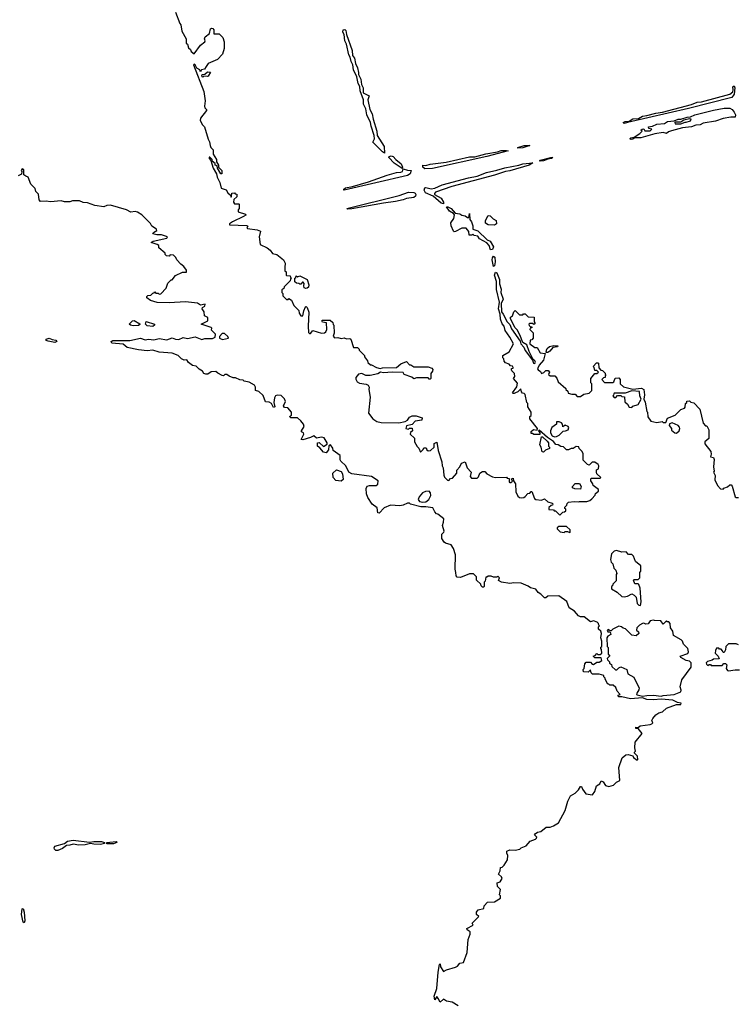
# Model space of a CAD drawing. Extents: x 1980017 to 2252640, y 74400 to 266395.
# Tile 158 of 256: x 2048573 to 2055156, y 205650 to 214690. Entities that reach past the tile are written whole.
import ezdxf

# ---------------------------------------------------------------- set-up
doc = ezdxf.new("R2010")
doc.units = 0

msp = doc.modelspace()

# ---------------------------------------------------------------- linework, layer by layer
at = {"layer": '0CON20XD'}
for points in [[(2050005, 214760), (2050043.3, 214655), (2050053.9, 214643.9), (2050063.3, 214583.3), (2050102.5, 214515), (2050102.5, 214475), (2050115.8, 214465.8), (2050122.3, 214432.3), (2050142, 214415), (2050147.7, 214397.7), (2050175, 214377.5), (2050234.4, 214455.6), (2050273.3, 214485), (2050276.7, 214495), (2050270, 214515), (2050276.4, 214533.6), (2050317, 214563), (2050326.7, 214605), (2050335, 214611.2), (2050348.3, 214608.3), (2050357.5, 214595), (2050355, 214560), (2050405, 214560), (2050440, 214525), (2050450, 214485), (2050450, 214425), (2050437, 214373), (2050390, 214325), (2050305, 214287.5), (2050285, 214260), (2050270, 214235), (2050241.7, 214228.3), (2050235, 214210), (2050228.3, 214228.3), (2050200, 214245), (2050186.2, 214275), (2050175, 214282.5), (2050170, 214275), (2050265, 214030), (2050276.7, 213945), (2050270, 213895), (2050275, 213880), (2050290, 213865), (2050290, 213855), (2050232.5, 213785), (2050230, 213765), (2050253, 213723), (2050270, 213705), (2050303, 213593), (2050317, 213567), (2050323, 213533), (2050330, 213515), (2050350, 213495), (2050350, 213455), (2050380, 213405), (2050380, 213385), (2050400, 213355), (2050400, 213335), (2050430, 213305), (2050430, 213275), (2050420, 213275), (2050390, 213325), (2050388.3, 213348.3), (2050370, 213355), (2050368.3, 213368.3), (2050341.7, 213391.7), (2050340, 213405), (2050318.3, 213428.3), (2050312.5, 213427.5), (2050312.5, 213415), (2050328.3, 213398.3), (2050350, 213325), (2050382.5, 213275), (2050386.7, 213245), (2050412.5, 213195), (2050423.6, 213143.6), (2050468.8, 213128.8), (2050485, 213100), (2050508.3, 213078.3), (2050515, 213060), (2050520, 213065), (2050521.7, 213098.3), (2050545, 213100), (2050551.7, 213091.7), (2050568.3, 213088.3), (2050567, 213063), (2050541.7, 213038.3), (2050537.5, 213015), (2050545, 213000), (2050585, 213000), (2050590, 212995), (2050590, 212955), (2050580, 212945), (2050580, 212925), (2050647.5, 212905), (2050650, 212895), (2050627.6, 212882.4), (2050526.7, 212835), (2050500, 212815), (2050500, 212805), (2050659.3, 212799.3), (2050670, 212795), (2050660, 212775), (2050665, 212772.5), (2050755, 212760), (2050785, 212747.5), (2050772.5, 212695), (2050782.5, 212625), (2050846.1, 212596.1), (2050873.3, 212575), (2050895, 212542.5), (2050935, 212532.5), (2050997.5, 212485), (2051012.5, 212455), (2051007.5, 212415), (2051010, 212385), (2051020, 212375), (2051020, 212345), (2051025, 212340), (2051058.3, 212338.3), (2051061.7, 212321.7), (2051070, 212315), (2051061.7, 212308.3), (2051058.3, 212291.7), (2051001.7, 212238.3), (2050998.3, 212221.7), (2050981.7, 212208.3), (2050980, 212185), (2050990, 212175), (2050990, 212155), (2051025, 212120), (2051038.3, 212121.7), (2051045, 212130), (2051070, 212115), (2051090, 212065), (2051138.3, 212018.3), (2051140, 211995), (2051155, 211970), (2051175, 211970), (2051183, 212017), (2051197, 212053), (2051205, 212056), (2051215, 212047.5), (2051230, 212005), (2051221.5, 211875), (2051225, 211817.5), (2051235, 211807.5), (2051245, 211807.5), (2051265, 211837.5), (2051345, 211811.2), (2051374.2, 211815.8), (2051386, 211824), (2051393.8, 211845), (2051390, 211905), (2051355, 211912.5), (2051350, 211925), (2051355, 211930), (2051425, 211930), (2051448.3, 211908.3), (2051451.7, 211891.7), (2051460, 211885), (2051461.7, 211811.7), (2051452.5, 211785), (2051465, 211770), (2051495, 211772.5), (2051525, 211762.5), (2051555, 211770), (2051575, 211760), (2051605, 211762.5), (2051615, 211757.5), (2051640.7, 211680.7), (2051675, 211680), (2051690, 211665), (2051690, 211655), (2051740, 211605), (2051740, 211595), (2051768.3, 211558.3), (2051771.7, 211541.7), (2051795, 211520), (2051805, 211520), (2051850, 211495), (2051885, 211487.5), (2051906, 211494), (2052035, 211497.5), (2052075, 211530), (2052125, 211550), (2052155, 211520), (2052165, 211520), (2052195, 211502.5), (2052325, 211502.5), (2052359.2, 211489.2), (2052368, 211478), (2052366.1, 211463.9), (2052348.3, 211441.7), (2052350, 211395), (2052345, 211390), (2052335, 211390), (2052325, 211400), (2052265, 211402.5), (2052218.3, 211401.7), (2052195, 211392.5), (2052175, 211407.5), (2052105, 211432.5), (2052095, 211450), (2051995, 211454), (2051915, 211447.5), (2051887, 211453), (2051861.7, 211438.3), (2051793.6, 211423.6), (2051753.9, 211423.9), (2051715, 211442.5), (2051684.3, 211435.7), (2051661.2, 211405), (2051660.7, 211390.7), (2051673.3, 211365), (2051695, 211353.3), (2051755, 211342.5), (2051773, 211333), (2051782.5, 211315), (2051780, 211295), (2051791.2, 211225), (2051777, 211077), (2051816, 211025), (2051855, 211001.9)], [(2051925, 213464.2), (2051905, 213476), (2051817.5, 213565), (2051832.5, 213595), (2051830.6, 213625), (2051801.4, 213711.4), (2051796.4, 213746.4), (2051763.1, 213815), (2051751.3, 213871.3), (2051732.2, 213915), (2051730.6, 213955), (2051699.2, 214035), (2051696.2, 214075), (2051681.9, 214105), (2051670.8, 214165), (2051639.5, 214229.5), (2051633.1, 214275), (2051616.7, 214305), (2051608.8, 214345), (2051595, 214367.5), (2051574.2, 214465), (2051559.4, 214495), (2051552.5, 214552.5), (2051541.4, 214575), (2051545, 214596.7), (2051559.2, 214599.2), (2051569.7, 214589.7), (2051576, 214555), (2051627, 214407), (2051631.7, 214361.7), (2051650, 214335), (2051657.3, 214287.3), (2051676.7, 214246.7), (2051685.7, 214205), (2051685.7, 214185), (2051707.1, 214145), (2051714, 214094), (2051727.5, 214065), (2051728.6, 214018.6), (2051782, 213992), (2051770.6, 213955), (2051788.1, 213865), (2051810.8, 213825), (2051818.6, 213775), (2051852.2, 213665), (2051856.9, 213625), (2051921.2, 213525), (2051925, 213464.2)], [(2050255, 214163.3), (2050247.5, 214175), (2050250, 214185), (2050275, 214190), (2050298.3, 214211.7), (2050327, 214207), (2050305, 214172.5), (2050295, 214167.5), (2050265, 214170), (2050255, 214163.3)], [(2054125, 213736.7), (2054116.7, 213745), (2054135, 213753.8), (2054172, 213758), (2054205, 213780), (2054256.7, 213783.3), (2054295, 213804.2), (2054335, 213808.6), (2054415, 213832.5), (2054479.1, 213840.9), (2054745, 213911.9), (2054795, 213933.5), (2054835, 213934.4), (2055095, 214006.4), (2055122.4, 214027.6), (2055127.5, 214045), (2055125, 214072.5), (2055135, 214083.3), (2055141.4, 214065), (2055136.9, 214005), (2055113.8, 213975), (2054717.5, 213875), (2054155, 213744.2), (2054125, 213736.7)], [(2054189.3, 213589.3), (2054177.5, 213595), (2054187.5, 213605), (2054217.5, 213612.5), (2054270, 213645), (2054290, 213665), (2054280, 213675), (2054290, 213685), (2054307, 213687), (2054315, 213670), (2054365, 213670), (2054380, 213685), (2054351.7, 213691.7), (2054350, 213705), (2054387, 213713), (2054425, 213730), (2054495, 213737.5), (2054525, 213753.8), (2054585, 213760), (2054620, 213775), (2054645, 213776.7), (2054705, 213796), (2054735, 213797.5), (2054774.4, 213815.6), (2054945, 213859.4), (2055045, 213878.6), (2055095, 213878), (2055116.7, 213865), (2055135, 213840), (2055146.9, 213815), (2055145, 213793.8), (2055105.4, 213794.6), (2055035, 213781.1), (2054965, 213758.9), (2054851.5, 213738.5), (2054823.3, 213725), (2054785, 213720.6), (2054742.5, 213705), (2054662.3, 213697.7), (2054560.3, 213670.3), (2054531.4, 213658.6), (2054515, 213643.3), (2054485, 213653.1), (2054408.7, 213641.3), (2054277.5, 213605), (2054225, 213604), (2054205, 213591.4), (2054189.3, 213589.3)], [(2054645, 213732.5), (2054685, 213750), (2054695, 213747.5), (2054735, 213760), (2054740, 213775), (2054725, 213780), (2054673, 213767), (2054645, 213750), (2054595, 213750), (2054590, 213745), (2054593, 213733), (2054645, 213732.5)], [(2053150, 213510), (2053150, 213515), (2053207.5, 213535), (2053260, 213535), (2053195, 213514.4), (2053150, 213510)], [(2052085, 213323.3), (2052011.8, 213371.8), (2051964.3, 213425), (2051966.7, 213435), (2051985, 213439.4), (2052003.2, 213433.2), (2052028, 213405), (2052077.4, 213367.4), (2052090, 213335), (2052085, 213323.3)], [(2052295, 213319.1), (2052275.6, 213335), (2052276.7, 213353.3), (2052305, 213352.2), (2052345, 213364.6), (2052489.3, 213380.7), (2052705, 213431.4), (2052755, 213430), (2052855, 213459.4), (2052963.3, 213476.7), (2052995, 213488.1), (2053045, 213490), (2053060, 213485), (2052865, 213433.5), (2052365, 213324.5), (2052295, 213319.1)], [(2052465, 212998.8), (2052443.6, 213003.6), (2052370, 213070), (2052300.6, 213100.6), (2052288.2, 213125), (2052295, 213145.4), (2052305, 213148.7), (2052352.1, 213137.9), (2052385, 213142), (2052455, 213174.5), (2052695, 213238.9), (2052775, 213254.4), (2052862.1, 213287.9), (2052955, 213307.1), (2053029.7, 213330.3), (2053157.1, 213352.9), (2053195, 213365.8), (2053286.4, 213376.4), (2053252.5, 213355), (2053075, 213301.5), (2053035, 213294.6), (2052935, 213260.7), (2052543.1, 213156.9), (2052392, 213105), (2052381.9, 213095), (2052384.2, 213084.2), (2052445, 213051.2), (2052465.6, 213015), (2052465, 212998.8)], [(2053355, 213390), (2053347.5, 213395), (2053355, 213400), (2053450, 213425), (2053470, 213425), (2053457.5, 213415), (2053425, 213410), (2053385, 213392.5), (2053355, 213390)], [(2051862.5, 210425), (2051866.7, 210455), (2051805, 210496), (2051625, 210519.2), (2051596.2, 210535), (2051570, 210595), (2051523.8, 210635), (2051518.3, 210648.3), (2051518.3, 210688.3), (2051452.5, 210735), (2051450, 210755), (2051427.5, 210787.5), (2051412.5, 210777.5), (2051409.2, 210740.8), (2051388.3, 210711.7), (2051365, 210717.5), (2051330, 210760), (2051310, 210775), (2051307.5, 210795), (2051310, 210805), (2051325, 210806.7), (2051365, 210772.5), (2051398.3, 210791.7), (2051397.5, 210805), (2051370.8, 210850.8), (2051345, 210855.6), (2051298, 210848), (2051275, 210870), (2051245.8, 210854.2), (2051175, 210833.3), (2051160, 210835), (2051182.5, 210885), (2051180, 210895), (2051162.5, 210905), (2051162.5, 210915), (2051187.5, 210955), (2051179.2, 210975), (2051155, 211008), (2051125, 211033.3), (2051065, 211033.3), (2051050, 211045), (2051070.7, 211059.3), (2051071.2, 211085), (2051035, 211126.7), (2051005, 211130), (2050997.5, 211145), (2051014, 211185), (2051005, 211209.2), (2050975, 211238.9), (2050938.6, 211241.4), (2050923.3, 211235), (2050913, 211217), (2050908.8, 211175), (2050917.5, 211135), (2050905, 211130), (2050886.2, 211166.2), (2050865, 211176.7), (2050830.7, 211180.7), (2050808.3, 211238.3), (2050770, 211275), (2050740, 211285), (2050740, 211315), (2050730, 211335), (2050681.7, 211361.7), (2050635, 211370), (2050625, 211380), (2050595, 211382.5), (2050555, 211402.5), (2050535, 211402.5), (2050496.7, 211416.7), (2050475, 211432.5), (2050458.3, 211431.7), (2050445, 211420), (2050433, 211423), (2050393, 211443), (2050375, 211460), (2050333, 211457), (2050300, 211435), (2050283.6, 211433.6), (2050265, 211442.5), (2050253, 211463), (2050221.7, 211481.7), (2050195, 211507.5), (2050160, 211515), (2050123.6, 211543.6), (2050107, 211567), (2050083, 211563), (2050060, 211575), (2050030, 211605), (2049975, 211628), (2049855, 211636), (2049795, 211654), (2049745, 211648), (2049665, 211657.5), (2049561.3, 211681.3), (2049525, 211711.9), (2049418.8, 211718.8), (2049412.5, 211735), (2049427.3, 211742.7), (2049585, 211745.5), (2049682.9, 211767.1), (2049725, 211751.8), (2049755, 211757.5), (2049805, 211750.6), (2049855, 211762.5), (2049925, 211751.1), (2049975, 211769.2), (2050005, 211756.2), (2050035, 211752.5), (2050075, 211772.5), (2050115, 211764), (2050185, 211776.7), (2050245, 211752.5), (2050275, 211763.3), (2050345, 211761.2), (2050370, 211775), (2050371.7, 211801.7), (2050335, 211840), (2050337.5, 211857.5), (2050333, 211863), (2050240, 211895), (2050300, 211925), (2050300, 211955), (2050271.7, 211971.7), (2050267, 212007), (2050250, 212035), (2050251.7, 212048.3), (2050275, 212060), (2050277, 212077), (2050235, 212070), (2050205, 212086.7), (2050095, 212098), (2049945, 212088.8), (2049835, 212093.3), (2049775, 212110), (2049740, 212135), (2049741.7, 212148.3), (2049751.7, 212158.3), (2049778.3, 212161.7), (2049795, 212180), (2049808.3, 212181.7), (2049815, 212190), (2049825, 212180), (2049845, 212180), (2049855, 212170), (2049868.3, 212171.7), (2049920, 212225), (2049935, 212270), (2049965, 212300), (2049975, 212300), (2050005, 212340), (2050068.3, 212371.7), (2050105, 212372.5), (2050105, 212390), (2050082.3, 212422.3), (2050054.1, 212444.1), (2050016.2, 212486.2), (2050008.8, 212505), (2049985, 212526.7), (2049955, 212530), (2049945, 212520), (2049921.7, 212521.7), (2049910, 212535), (2049910, 212545), (2049850, 212595), (2049850, 212615), (2049835.9, 212625.9), (2049780, 212645), (2049800, 212655), (2049925, 212682.5), (2049930, 212695), (2049875, 212713.3), (2049834.2, 212714.2), (2049797.5, 212725), (2049802.5, 212735), (2049833.3, 212755), (2049830, 212765), (2049787.5, 212795), (2049775, 212817.5), (2049695, 212896.7), (2049655, 212922.5), (2049635, 212927.5), (2049595, 212922.5), (2049555, 212942.5), (2049406.1, 212986.1), (2049375, 212983.3), (2049345, 212970), (2049263.9, 212983.9), (2049195, 213007.5), (2049155, 213012.5), (2049123, 213027), (2049057, 213027), (2049033, 213017), (2049005, 213016.2), (2048985, 213016.2), (2048955, 213028), (2048855, 213018), (2048815, 213023.8), (2048765, 213021.2), (2048753.3, 213035), (2048747, 213087), (2048721.7, 213111.7), (2048715, 213140), (2048675, 213180), (2048650, 213245), (2048628.3, 213251.7), (2048610, 213265), (2048611.7, 213311.7), (2048595, 213320), (2048587.5, 213305), (2048592.5, 213295), (2048590, 213270), (2048560, 213255)], [(2051555, 213124.5), (2051550, 213125), (2051552, 213135), (2051566.7, 213145), (2051631.7, 213158.3), (2051778, 213202), (2051947.3, 213262.7), (2052033.9, 213286.1), (2052075, 213289.4), (2052088, 213295), (2052095, 213320), (2052135, 213306.7), (2052168, 213305), (2052158.8, 213275), (2052135, 213260.3), (2051555, 213124.5)], [(2051585, 212950), (2051577.5, 212955), (2052057.5, 213075), (2052145, 213107.5), (2052195, 213101.5), (2052206.4, 213096.4), (2052212.3, 213085), (2052209.4, 213070.6), (2052195, 213057.5), (2052125, 213049.1), (2052095, 213035.6), (2052025, 213020), (2051915, 213006.2), (2051625, 212953.6), (2051585, 212950)], [(2052897.3, 212577.3), (2052886.7, 212616.7), (2052865, 212640), (2052796.1, 212676.1), (2052780.7, 212700.7), (2052747.5, 212707.5), (2052735, 212720), (2052725, 212710), (2052701.7, 212711.7), (2052700, 212745), (2052675, 212776.2), (2052635, 212775.7), (2052575, 212746), (2052565, 212743.3), (2052558.3, 212748.3), (2052536.7, 212796.7), (2052531.9, 212825), (2052560.9, 212865), (2052566.6, 212896.6), (2052558.7, 212908.7), (2052522.1, 212932.1), (2052495, 212970), (2052505, 212972), (2052537.6, 212957.6), (2052574.1, 212914.1), (2052615, 212907.5), (2052635, 212893.5), (2052665, 212888.8), (2052685, 212872.9), (2052697.5, 212875), (2052705, 212910), (2052709.4, 212855), (2052723.6, 212833.6), (2052736.3, 212796.3), (2052736.4, 212766.4), (2052780.2, 212750.2), (2052867.2, 212667.2), (2052895.5, 212655.5), (2052925.4, 212605.4), (2052915, 212579.4), (2052897.3, 212577.3)], [(2052935, 212804.4), (2052875, 212805.8), (2052852.1, 212822.1), (2052851.1, 212845), (2052875, 212892.9), (2052895, 212890), (2052922, 212862), (2052948.6, 212845), (2052952.5, 212815), (2052935, 212804.4)], [(2052925, 212422.5), (2052914.4, 212485), (2052915.6, 212504.4), (2052925, 212518), (2052937.9, 212507.9), (2052940, 212465), (2052935, 212430), (2052925, 212422.5)], [(2051855, 211001.9), (2051895, 210992.5), (2052055, 210987.5), (2052115, 211000), (2052136.4, 211013.6), (2052155, 211040), (2052178.3, 211051.7), (2052215, 211052.5), (2052270, 211035), (2052267, 211013), (2052205, 211002.5), (2052178.3, 210971.7), (2052125, 210960), (2052120, 210935), (2052145, 210930), (2052155, 210940), (2052178.3, 210938.3), (2052180, 210915), (2052161.7, 210898.3), (2052160, 210885), (2052198.3, 210848.3), (2052200, 210815), (2052225, 210770), (2052240, 210755), (2052255, 210720), (2052280, 210745), (2052285, 210760), (2052308.3, 210758.3), (2052311.7, 210741.7), (2052325, 210730), (2052347, 210733), (2052380, 210765), (2052380, 210800), (2052405, 210810), (2052417.5, 210735), (2052451.7, 210631.7), (2052452.5, 210595), (2052462.5, 210575), (2052468.3, 210508.3), (2052475, 210490), (2052501.7, 210461.7), (2052515, 210460), (2052531.7, 210478.3), (2052548.3, 210481.7), (2052590, 210525), (2052590, 210555), (2052617, 210583), (2052630.7, 210619.3), (2052665, 210630), (2052683.9, 210573.9), (2052720, 210535), (2052712.5, 210495), (2052721.7, 210481.7), (2052775, 210480), (2052788.3, 210491.7), (2052800, 210525), (2052825, 210540), (2052845, 210540), (2052865, 210520), (2052915, 210492.5), (2052945, 210487.5), (2053045, 210490), (2053051.7, 210481.7), (2053068.3, 210478.3), (2053070, 210445), (2053075, 210440), (2053085, 210440), (2053098.3, 210451.7), (2053090, 210475), (2053105, 210480), (2053110, 210455), (2053127, 210427), (2053130, 210355), (2053147.5, 210315), (2053163.6, 210303.6), (2053185, 210300), (2053205, 210302.5), (2053217, 210313), (2053241.7, 210338.3), (2053258.3, 210341.7), (2053271.7, 210358.3), (2053278.3, 210358.3), (2053303.3, 210295), (2053313.9, 210283.9), (2053365, 210277.5), (2053395, 210290), (2053423, 210263), (2053465, 210250), (2053470, 210245), (2053468.3, 210231.7), (2053455, 210230), (2053435, 210210), (2053433, 210193), (2053475, 210190), (2053481.7, 210181.7), (2053495, 210180), (2053535, 210140), (2053561.7, 210168.3), (2053578.3, 210171.7), (2053588.3, 210181.7), (2053590, 210195), (2053581.7, 210201.7), (2053580, 210215), (2053598.3, 210231.7), (2053601.7, 210248.3), (2053615, 210260), (2053665, 210266.7), (2053705, 210262.5), (2053715, 210267.5), (2053783, 210267), (2053810, 210275), (2053828.3, 210291.7), (2053860, 210325), (2053861.7, 210338.3), (2053888.3, 210361.7), (2053890, 210375), (2053841.7, 210411.7), (2053838.3, 210428.3), (2053820, 210455), (2053820, 210475), (2053825, 210480), (2053905, 210480), (2053910, 210485), (2053875, 210520), (2053870, 210535), (2053871.7, 210558.3), (2053890, 210565), (2053892.5, 210595), (2053887.5, 210605), (2053855, 210627.5), (2053833, 210627), (2053805, 210600), (2053790, 210605), (2053750, 210645), (2053747.5, 210705), (2053740, 210725), (2053711.7, 210751.7), (2053708.3, 210768.3), (2053685, 210770), (2053657, 210753), (2053638.3, 210751.7), (2053615, 210740), (2053595, 210740), (2053568.3, 210768.3), (2053545, 210770), (2053520, 210785), (2053499.3, 210789.3), (2053476.4, 210816.4), (2053420, 210855), (2053345, 210920), (2053340, 210915), (2053350, 210895), (2053350, 210880), (2053295, 210880), (2053285, 210890), (2053271.7, 210891.7), (2053271.7, 210908.3), (2053291.7, 210928.3), (2053325, 210920), (2053330, 210935), (2053260, 211025), (2053260, 211045), (2053270, 211055), (2053270, 211085), (2053240, 211135), (2053240, 211165), (2053230, 211175), (2053217, 211247), (2053208.3, 211258.3), (2053191.7, 211261.7), (2053181.7, 211271.7), (2053175, 211300), (2053147.5, 211272.5), (2053127.5, 211265), (2053115, 211256.7), (2053105, 211257.5), (2053101.2, 211265), (2053140.7, 211319.3), (2053147, 211353), (2053110, 211395), (2053120, 211415), (2053118.3, 211441.7), (2053092.5, 211465), (2053090, 211475), (2053091.7, 211488.3), (2053105, 211490), (2053107, 211497), (2053098.3, 211508.3), (2053081.7, 211511.7), (2053068.3, 211528.3), (2053035, 211540), (2053023, 211553), (2053020, 211575), (2053010, 211585), (2053010, 211605), (2053069.3, 211640.7), (2053107.5, 211715), (2053076.7, 211775), (2053033.3, 211835), (2053022.5, 211875), (2053006.4, 211896.4), (2052989.5, 211939.5), (2052986.1, 211986.1), (2052971.1, 212035), (2052979.4, 212095), (2052953.8, 212213.8), (2052951.4, 212285), (2052934.5, 212345), (2052945, 212372), (2052955, 212366.2), (2052981.9, 212305), (2052980.6, 212265), (2052996.7, 212215), (2052992.2, 212185), (2053013.3, 212125), (2052995.5, 212085), (2052997.7, 212007.7), (2053015.4, 211985.4), (2053049.4, 211915), (2053075, 211890.8), (2053090.8, 211850.8), (2053169.1, 211739.1), (2053176.7, 211715), (2053204.5, 211684.5), (2053215, 211653.8), (2053284.1, 211564.1), (2053293.1, 211535), (2053305, 211532.5), (2053310, 211545), (2053306.2, 211556.2), (2053290.7, 211570.7), (2053252.3, 211642.3), (2053232.5, 211705), (2053195.9, 211725.9), (2053167.5, 211797.5), (2053142.5, 211842.5), (2053121.2, 211865), (2053082.5, 211945), (2053082.5, 211957.5), (2053098.3, 211971.7), (2053111.7, 212008.3), (2053125, 212020), (2053165, 211980), (2053195, 211980), (2053201.7, 211988.3), (2053215, 211990), (2053245, 211960), (2053298.3, 211958.3), (2053300, 211915), (2053308.3, 211901.7), (2053295, 211890), (2053285, 211900), (2053255, 211900), (2053250, 211895), (2053251.7, 211881.7), (2053261.7, 211871.7), (2053278.3, 211868.3), (2053278.3, 211861.7), (2053261.7, 211858.3), (2053260, 211845), (2053290, 211815), (2053290, 211765), (2053278.3, 211751.7), (2053261.7, 211748.3), (2053260, 211715), (2053305, 211680), (2053325, 211680), (2053355, 211630), (2053400, 211625), (2053384, 211565), (2053343.4, 211516.6), (2053330, 211485), (2053335, 211473.8), (2053358.3, 211458.3), (2053365, 211442.5), (2053388.3, 211451.7), (2053405, 211470), (2053428.3, 211468.3), (2053440, 211455), (2053431.7, 211431.7), (2053445, 211420), (2053488.3, 211418.3), (2053508.3, 211398.3), (2053520, 211365), (2053590, 211305), (2053590, 211295), (2053608.3, 211278.3), (2053611.7, 211261.7), (2053645, 211250), (2053675, 211250), (2053695, 211230), (2053725, 211230), (2053755, 211250), (2053805, 211260), (2053830, 211285), (2053830, 211345), (2053820, 211355), (2053820, 211395), (2053855, 211440), (2053875, 211440), (2053890, 211455), (2053875, 211470), (2053855, 211470), (2053850, 211495), (2053840, 211505), (2053871.7, 211538.3), (2053885, 211540), (2053890, 211535), (2053893, 211493), (2053911.7, 211471.7), (2053925, 211470), (2053950, 211445), (2053951.7, 211431.7), (2053960, 211425), (2053951.7, 211418.3), (2053950, 211405), (2053935, 211400), (2053920, 211385), (2053945, 211360), (2054021.7, 211358.3), (2054030, 211365), (2054041.7, 211398.3), (2054075, 211400), (2054090, 211385), (2054090, 211345), (2054118.3, 211318.3), (2054205, 211297.5), (2054285, 211305.8), (2054305.6, 211295.6), (2054312.9, 211245), (2054307.5, 211205), (2054319.3, 211179.3), (2054333, 211093), (2054340, 211085), (2054343, 211043), (2054370, 211005), (2054425, 210992.5), (2054475, 211000), (2054485, 210990), (2054508.3, 210991.7), (2054525, 211030), (2054595, 211060), (2054645, 211110), (2054678.3, 211121.7), (2054687, 211133), (2054690, 211165), (2054700, 211175), (2054701.7, 211188.3), (2054725, 211190), (2054738.3, 211178.3), (2054765, 211172.5), (2054820, 211115), (2054850, 210985), (2054871.7, 210961.7), (2054885, 210960), (2054902.5, 210925), (2054902.5, 210845), (2054867.5, 210812.5), (2054866.7, 210795), (2054922.5, 210725), (2054925, 210700), (2054920, 210675), (2054945, 210670), (2054951.7, 210651.7), (2054947.5, 210585), (2054952.5, 210545), (2054947.5, 210535), (2054962.5, 210505), (2054957.5, 210465), (2054981.7, 210411.7), (2055011.7, 210381.7), (2055035, 210380), (2055041.7, 210388.3), (2055075, 210400), (2055095, 210420), (2055108.3, 210418.3), (2055117, 210407), (2055145, 210310), (2055153, 210303), (2055175, 210302.5)], [(2051201.2, 212221.2), (2051187.5, 212227.5), (2051182.5, 212245), (2051186.7, 212266.7), (2051178.3, 212278.3), (2051171.7, 212278.3), (2051155, 212260), (2051145, 212260), (2051138.3, 212268.3), (2051115, 212270), (2051101.7, 212281.7), (2051100, 212315), (2051108.3, 212321.7), (2051111.7, 212338.3), (2051125, 212330), (2051147, 212337), (2051212.5, 212305), (2051230, 212255), (2051226.2, 212235), (2051215, 212224.2), (2051201.2, 212221.2)], [(2049615, 211880), (2049590, 211885), (2049580, 211895), (2049610, 211925), (2049625, 211927.5), (2049678.3, 211898.3), (2049678.3, 211891.7), (2049665, 211882.5), (2049615, 211880)], [(2049795, 211873.3), (2049745, 211877.5), (2049727.5, 211895), (2049735, 211920), (2049810, 211895), (2049812.5, 211885), (2049795, 211873.3)], [(2050435, 211754.3), (2050490, 211765), (2050485, 211780), (2050455, 211810), (2050433, 211807), (2050408.3, 211781.7), (2050410, 211765), (2050435, 211754.3)], [(2048895, 211727.1), (2048835, 211737.8), (2048816.2, 211745), (2048816.7, 211755), (2048845, 211764.2), (2048872.1, 211752.1), (2048906.6, 211746.6), (2048915, 211734.2), (2048895, 211727.1)], [(2053425, 211634), (2053410, 211635), (2053411.2, 211655), (2053419.2, 211670.8), (2053441.2, 211688.8), (2053480.3, 211699.7), (2053516.7, 211695), (2053512.5, 211685), (2053471.1, 211678.9), (2053444, 211645), (2053425, 211634)], [(2054195, 211130), (2054205, 211140), (2054255, 211157.5), (2054282.5, 211205), (2054269.2, 211235), (2054265, 211276.2), (2054195, 211282.5), (2054135, 211260), (2054035, 211260), (2054030, 211255), (2054028.3, 211241.7), (2054020, 211235), (2054035, 211220), (2054048.3, 211221.7), (2054065, 211240), (2054095, 211240), (2054105, 211230), (2054128.3, 211228.3), (2054131.7, 211181.7), (2054155, 211160), (2054171.7, 211131.7), (2054195, 211130)], [(2053485, 210860), (2053505, 210862.5), (2053527.5, 210875), (2053565, 210912.5), (2053586.4, 210913.6), (2053612.5, 210925), (2053616.7, 210945), (2053610, 210955), (2053585, 210967.5), (2053562.5, 210952.5), (2053560, 210975), (2053549.3, 210989.3), (2053528.3, 210998.3), (2053505, 210997.5), (2053502.5, 210975), (2053462.5, 210945), (2053450, 210915), (2053450, 210895), (2053465, 210870), (2053485, 210860)], [(2054605, 210892.5), (2054630, 210915), (2054637.5, 210935), (2054635, 210950), (2054620, 210965), (2054567, 210987), (2054541.7, 210978.3), (2054540, 210965), (2054560, 210935), (2054561.7, 210921.7), (2054590, 210895), (2054605, 210892.5)], [(2053385, 210720), (2053371.7, 210721.7), (2053362.5, 210765), (2053350, 210785), (2053365, 210860), (2053375, 210860), (2053419.3, 210819.3), (2053430, 210805), (2053430, 210775), (2053440, 210765), (2053438.3, 210751.7), (2053403, 210737), (2053385, 210720)], [(2051525, 210453.3), (2051478.3, 210458.3), (2051452.5, 210485), (2051450, 210525), (2051483, 210557), (2051525, 210541.2), (2051539.7, 210519.7), (2051543.3, 210466.7), (2051525, 210453.3)], [(2052600, 205635), (2052545, 205670), (2052495, 205680), (2052466.4, 205696.4), (2052435, 205670), (2052416.7, 205703.3), (2052405, 205720), (2052385, 205690), (2052381.2, 205725), (2052406.2, 205795), (2052416.1, 205946.1), (2052430, 206015), (2052435, 206020), (2052437.5, 205995), (2052465, 205950), (2052495, 205967.5), (2052575, 205990), (2052595, 206000), (2052615, 206027.5), (2052650, 206035), (2052682.5, 206125), (2052692.5, 206245), (2052710, 206295), (2052710, 206315), (2052683.6, 206333.6), (2052680, 206345), (2052740, 206375), (2052730, 206395), (2052790, 206455), (2052770, 206475), (2052770, 206495), (2052783.6, 206516.4), (2052835, 206530), (2052840, 206555), (2052871.7, 206588.3), (2052935, 206590), (2052990, 206625), (2052990, 206645), (2052980, 206655), (2052990, 206705), (2052961.7, 206731.7), (2052960, 206765), (2052986.4, 206773.6), (2053006.2, 206805), (2052999.5, 206819.5), (2052970, 206845), (2052987.5, 206875), (2052990, 206905), (2053005, 206910), (2053023, 206927), (2053052.5, 206975), (2053057.5, 207015), (2053046.7, 207036.7), (2053046.7, 207055), (2053075, 207067.5), (2053125, 207063.8), (2053167, 207073), (2053180, 207085), (2053226.1, 207103.9), (2053261.7, 207148.3), (2053310, 207165), (2053320, 207175), (2053322.5, 207185), (2053302.5, 207205), (2053307.5, 207215), (2053330.5, 207229.5), (2053360, 207235), (2053410, 207275), (2053445, 207277.5), (2053475, 207287.5), (2053523, 207317), (2053585, 207430), (2053607.5, 207515), (2053632.5, 207565), (2053675, 207587.5), (2053705, 207617.5), (2053725, 207650), (2053735, 207650), (2053743.8, 207625), (2053772.7, 207582.7), (2053835, 207573.3), (2053855.9, 207604.1), (2053872.5, 207655), (2053902.5, 207675), (2053915, 207700), (2053933, 207693), (2053955, 207660), (2053985, 207650), (2054027.7, 207662.3), (2054055, 207690), (2054086.4, 207703.6), (2054076.7, 207825), (2054107, 207913), (2054139.3, 207940.7), (2054163.6, 207943.6), (2054205, 207930), (2054212.5, 207915), (2054245, 207890), (2054251.7, 207898.3), (2054247, 207927), (2054220, 207955), (2054220, 207965), (2054230, 207975), (2054223.3, 208005), (2054226.7, 208055), (2054290, 208135), (2054255, 208182.5), (2054232.7, 208182.7), (2054232.5, 208195), (2054255, 208190), (2054273.8, 208206.2), (2054365, 208217.5), (2054380, 208225), (2054387.5, 208235), (2054380, 208255), (2054387.5, 208275), (2054415, 208308.8), (2054445, 208326.7), (2054477.5, 208335), (2054515, 208370), (2054605, 208402.5), (2054646.2, 208403.8), (2054650, 208415), (2054615, 208420), (2054573, 208443), (2054465, 208450), (2054395, 208444), (2054335, 208448), (2054295, 208462.5), (2054185, 208454.2), (2054105, 208472.5), (2054073.6, 208473.6), (2054071.7, 208488.3), (2054090, 208495), (2054060, 208525), (2054048.3, 208558.3), (2054025, 208580), (2053995, 208580), (2053985, 208590), (2053975, 208590), (2053950, 208635), (2053950, 208645), (2053940, 208655), (2053938.3, 208668.3), (2053895, 208680), (2053835, 208680), (2053821.7, 208691.7), (2053815, 208720), (2053795, 208700), (2053751.7, 208701.7), (2053750, 208725), (2053757, 208733), (2053763, 208777), (2053775, 208790), (2053815, 208790), (2053831.7, 208771.7), (2053845, 208770), (2053875, 208790), (2053895, 208790), (2053920, 208805), (2053915, 208830), (2053855, 208830), (2053840, 208845), (2053858.3, 208851.7), (2053875, 208870), (2053885, 208860), (2053905, 208860), (2053920, 208875), (2053917, 208907), (2053910, 208915), (2053911.7, 208928.3), (2053920, 208935), (2053920, 208985), (2053910, 209015), (2053917.5, 209055), (2053910, 209075), (2053890, 209095), (2053890, 209115), (2053900, 209125), (2053891.7, 209131.7), (2053890, 209145), (2053877, 209157), (2053845, 209170), (2053815, 209160), (2053757, 209207), (2053725, 209207.5), (2053707, 209217), (2053669.3, 209259.3), (2053620.7, 209290.7), (2053599.3, 209349.3), (2053525, 209400), (2053425, 209397.5), (2053405, 209382.5), (2053395, 209382.5), (2053360, 209415), (2053335, 209430), (2053315, 209462.5), (2053265, 209472.5), (2053245, 209490), (2053180, 209515), (2053112, 209518), (2053075, 209513.3), (2053000, 209525), (2052971.7, 209541.7), (2052980, 209565), (2052965, 209580), (2052955, 209570), (2052925, 209570), (2052905, 209580), (2052875, 209580), (2052865, 209570), (2052855, 209570), (2052850, 209535), (2052840, 209525), (2052840, 209485), (2052835, 209480), (2052825, 209480), (2052811.7, 209491.7), (2052808.3, 209508.3), (2052770, 209545), (2052770, 209575), (2052741.7, 209601.7), (2052705, 209602.5), (2052623, 209567), (2052591.7, 209571.7), (2052581.2, 209585), (2052580.8, 209615), (2052572, 209645), (2052577.5, 209775), (2052557.5, 209835), (2052535, 209867.5), (2052483, 209883), (2052471.7, 209891.7), (2052450, 209925), (2052450, 209965), (2052470, 209985), (2052472.5, 209995), (2052457.5, 210045), (2052467.5, 210075), (2052468.3, 210108.3), (2052415, 210150), (2052401.7, 210151.7), (2052385, 210170), (2052367, 210207), (2052305, 210216.7), (2052257, 210217), (2052163, 210243), (2052155, 210250), (2052135, 210250), (2052097, 210233), (2052065, 210227.5), (2051978.3, 210231.7), (2051921.7, 210208.3), (2051875, 210160), (2051861.7, 210161.7), (2051857, 210207), (2051811.7, 210241.7), (2051772.3, 210302.3), (2051760, 210335), (2051756.7, 210385), (2051763.8, 210406.2), (2051785, 210413.3), (2051846.4, 210413.6), (2051862.5, 210425)], [(2052275, 210260), (2052305, 210263.3), (2052332.5, 210285), (2052349.3, 210320.7), (2052347.5, 210345), (2052335, 210360), (2052302.1, 210357.9), (2052274.4, 210345.6), (2052241.7, 210308.3), (2052232.5, 210285), (2052245, 210267.5), (2052275, 210260)], [(2053725, 210380), (2053673, 210383), (2053651.7, 210391.7), (2053650, 210405), (2053675, 210430), (2053715, 210430), (2053730, 210405), (2053725, 210380)], [(2053625, 209982.5), (2053630, 209985), (2053630, 210005), (2053597, 210037), (2053525, 210037.5), (2053510, 210025), (2053510, 210015), (2053538.3, 209988.3), (2053575, 209982.5), (2053585, 209990), (2053605, 209990), (2053625, 209982.5)], [(2054275, 209310), (2054282.5, 209345), (2054271.7, 209471.7), (2054260, 209505), (2054255, 209510), (2054225, 209510), (2054210, 209545), (2054215, 209550), (2054255, 209550), (2054270, 209565), (2054270, 209615), (2054280, 209625), (2054280, 209675), (2054230, 209715), (2054210, 209765), (2054195, 209780), (2054165, 209780), (2054145, 209802.5), (2054105, 209800), (2054055, 209816.2), (2054035, 209810), (2054010, 209785), (2054000, 209735), (2054005, 209710), (2054020, 209695), (2054030, 209655), (2054050, 209635), (2054057.5, 209605), (2054052.5, 209595), (2054051.7, 209538.3), (2054021.7, 209508.3), (2054018.3, 209491.7), (2054010, 209485), (2054010, 209465), (2054060, 209435), (2054105, 209392.5), (2054125, 209390), (2054155, 209397.5), (2054195, 209417.5), (2054217, 209407), (2054237, 209387), (2054245, 209330), (2054260, 209315), (2054275, 209310)], [(2054295, 208477.5), (2054335, 208486), (2054395, 208487.1), (2054465, 208479.2), (2054485, 208484.3), (2054585.5, 208494.5), (2054645, 208517.5), (2054650, 208535), (2054640, 208565), (2054655, 208630), (2054740, 208745), (2054740, 208785), (2054725, 208800), (2054695, 208807.5), (2054645, 208832.5), (2054640, 208845), (2054709.3, 208870.7), (2054717.5, 208885), (2054710, 208915), (2054670, 208955), (2054660, 208985), (2054650, 208995), (2054580, 209035), (2054572.5, 209075), (2054550, 209105), (2054547.5, 209145), (2054535, 209160), (2054521.7, 209161.7), (2054515, 209170), (2054485, 209140), (2054461.7, 209171.7), (2054405, 209172.5), (2054395, 209177.5), (2054365, 209170), (2054345, 209142.5), (2054325, 209140), (2054305, 209150), (2054293, 209147), (2054265, 209130), (2054243, 209107), (2054240, 209085), (2054258.3, 209068.3), (2054260, 209055), (2054235, 209032.5), (2054195, 209040), (2054138.3, 209098.3), (2054115, 209102.5), (2054100, 209115), (2054075, 209122.5), (2054020, 209095), (2054005, 209080), (2053991.7, 209081.7), (2053985, 209090), (2053970, 209085), (2053975, 209070), (2053998.3, 209068.3), (2054002.5, 209045), (2053975, 209030), (2053967.5, 209015), (2053970, 208935), (2053980, 208925), (2053980, 208865), (2053990, 208855), (2053990, 208845), (2053970, 208825), (2053971.7, 208811.7), (2053990, 208795), (2053991.7, 208781.7), (2054008.3, 208768.3), (2054011.7, 208751.7), (2054045, 208720), (2054058.3, 208721.7), (2054075, 208740), (2054095, 208747.5), (2054150, 208725), (2054160, 208685), (2054213, 208653), (2054237, 208607), (2054262.5, 208555), (2054261.7, 208538.3), (2054242.5, 208505), (2054240, 208495), (2054245, 208492.5), (2054295, 208477.5)], [(2055175, 208950), (2055155, 208960), (2055085, 208960), (2055060, 208935), (2055057.5, 208905), (2055045, 208880), (2055035, 208880), (2055030, 208895), (2055015, 208910), (2055001.7, 208911.7), (2054995, 208920), (2054975, 208920), (2054963, 208897), (2054960, 208875), (2054990, 208845), (2054998.3, 208821.7), (2054945, 208820), (2054935, 208810), (2054891.7, 208798.3), (2054880, 208785), (2054881.7, 208771.7), (2054895, 208760), (2054905, 208770), (2054918.3, 208768.3), (2054925, 208760), (2055025, 208760), (2055041.7, 208778.3), (2055055, 208780), (2055070, 208765), (2055063, 208733), (2055073.6, 208713.6), (2055085, 208710), (2055145, 208720), (2055185, 208720)], [(2048925, 207061.9), (2048905, 207063.1), (2048893.8, 207073.8), (2048888.9, 207085), (2048895, 207100.8), (2048985, 207126), (2049013.1, 207146.9), (2049065, 207158), (2049215, 207137.5), (2049255, 207144.4), (2049325, 207145.6), (2049353.3, 207135), (2049352.5, 207125), (2049315, 207117.5), (2049255, 207119.6), (2049225, 207127.5), (2049175, 207112.5), (2049115, 207110.5), (2049065, 207119.5), (2049035, 207110), (2049001.9, 207108.1), (2048965, 207080), (2048925, 207061.9)], [(2049435, 207123.5), (2049374.5, 207124.5), (2049372.5, 207135), (2049460, 207145), (2049466.7, 207135), (2049435, 207123.5)], [(2048615, 206396.7), (2048604.5, 206404.5), (2048590.6, 206475), (2048597.5, 206525), (2048605, 206530), (2048615.4, 206495), (2048620, 206415), (2048615, 206396.7)]]:
    msp.add_lwpolyline(points, dxfattribs=at)

doc.saveas('drawing.dxf')
